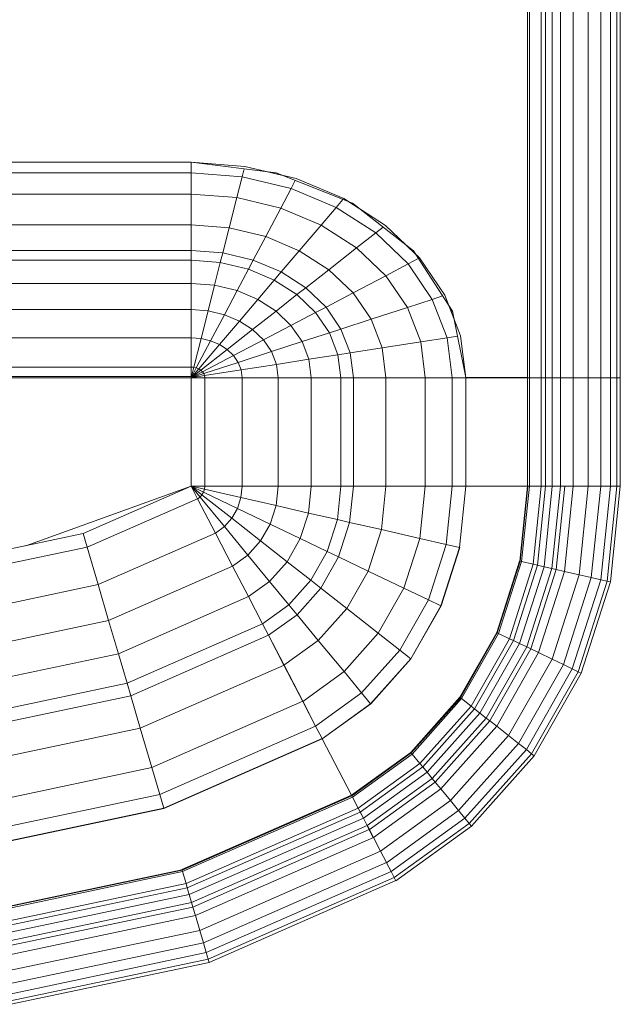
# Model space of a CAD drawing. Header units: millimetres. Extents: x -125 to 26481, y 4748 to 39818.
# Tile 27 of 104: x 14036 to 14290, y 35250 to 35665. Entities that reach past the tile are written whole.
import ezdxf

# ---------------------------------------------------------------- set-up
doc = ezdxf.new("R2010")
doc.units = ezdxf.units.MM
doc.layers.add('M-EQPM-____-OTLN', color=50, linetype='Continuous', lineweight=20)

# ---------------------------------------------------------------- blocks, each defined once
blk = doc.blocks.new('Прямая форма - V line-609801-В_Этаж 02_Отопление')
at = {"layer": 'M-EQPM-____-OTLN', "color": 253}
for p, q in [((260.84, -183.27), (260.84, 0)), ((261.6, -183.27), (261.6, 0)), ((266.64, -183.27), (266.64, 0)), ((268.48, -183.27), (268.48, 0)), ((271.3, -183.27), (271.3, 0)), ((274.68, -183.27), (274.68, 0)), ((280.15, -183.27), (280.15, 0)), ((286.45, -183.27), (286.45, 0)), ((291.73, -183.27), (291.73, 0)), ((295.82, -183.27), (295.82, 0)), ((298.6, -183.27), (298.6, 0)), ((299.99, -183.27), (299.99, 0)), ((260.87, 0), (260.87, -183.24)), ((21.39, -92.32), (118.83, -92.32)), ((118.83, -92.28), (21.4, -92.28)), ((154.66, -96.74), (118.83, -92.28)), ((118.83, -92.32), (118.83, -96.84)), ((118.83, -92.32), (141.45, -94.07)), ((118.83, -96.84), (118.83, -92.32)), ((140.32, -98.51), (141.2, -95.06)), ((141.45, -94.07), (163.2, -99.24)), ((118.83, -96.84), (21.06, -96.84)), ((118.83, -96.84), (118.83, -105.76)), ((140.32, -98.51), (118.83, -96.84)), ((118.83, -105.76), (118.83, -96.84)), ((138.11, -107.25), (140.32, -98.51)), ((160.99, -103.42), (140.32, -98.51)), ((157.58, -97.91), (150.5, -96.22)), ((186.98, -109.66), (154.66, -96.74)), ((163.2, -99.24), (183.25, -107.65)), ((156.64, -111.66), (160.99, -103.42)), ((160.99, -103.42), (162.8, -99.99)), ((180.04, -111.41), (160.99, -103.42)), ((118.83, -105.76), (18.71, -105.76)), ((118.83, -105.76), (118.83, -118.79)), ((138.11, -107.25), (118.83, -105.76)), ((118.83, -118.79), (118.83, -105.76)), ((134.86, -120.03), (138.11, -107.25)), ((156.64, -111.66), (138.11, -107.25)), ((180.04, -111.41), (182.92, -108.03)), ((183.25, -107.65), (200.82, -118.96)), ((150.29, -123.7), (156.64, -111.66)), ((173.73, -118.82), (156.64, -111.66)), ((173.73, -118.82), (180.04, -111.41)), ((196.74, -122.16), (180.04, -111.41)), ((189.8, -111.86), (185.36, -109.01)), ((212.64, -129.78), (186.98, -109.66)), ((118.83, -118.79), (16.37, -118.79)), ((118.83, -118.79), (118.83, -129.56)), ((134.86, -120.03), (118.83, -118.79)), ((118.83, -129.56), (118.83, -118.79)), ((132.18, -130.59), (134.86, -120.03)), ((150.29, -123.7), (134.86, -120.03)), ((164.5, -129.66), (173.73, -118.82)), ((188.7, -128.46), (173.73, -118.82)), ((196.74, -122.16), (199.83, -119.73)), ((200.82, -118.96), (215.24, -132.74)), ((145.03, -133.65), (150.29, -123.7)), ((164.5, -129.66), (150.29, -123.7)), ((188.7, -128.46), (196.74, -122.16)), ((210.44, -135.26), (196.74, -122.16)), ((176.96, -137.68), (188.7, -128.46)), ((200.99, -140.21), (188.7, -128.46)), ((213.45, -131.03), (209.86, -127.6)), ((118.83, -129.56), (15, -129.56)), ((118.83, -129.56), (118.83, -133.71)), ((132.18, -130.59), (118.83, -129.56)), ((118.83, -133.71), (118.83, -129.56)), ((131.15, -134.66), (132.18, -130.59)), ((145.03, -133.65), (132.18, -130.59)), ((156.87, -138.61), (164.5, -129.66)), ((176.96, -137.68), (164.5, -129.66)), ((229.11, -155.13), (212.64, -129.78)), ((215.24, -132.74), (225.96, -148.47)), ((118.83, -133.71), (14.47, -133.71)), ((118.83, -133.71), (118.83, -143.5)), ((131.15, -134.66), (118.83, -133.71)), ((118.83, -143.5), (118.83, -133.71)), ((128.72, -144.27), (131.15, -134.66)), ((143.01, -137.48), (131.15, -134.66)), ((143.01, -137.48), (145.03, -133.65)), ((156.87, -138.61), (145.03, -133.65)), ((200.99, -140.21), (210.44, -135.26)), ((210.44, -135.26), (214.73, -133.01)), ((220.62, -150.2), (210.44, -135.26)), ((138.23, -146.53), (143.01, -137.48)), ((153.93, -142.06), (143.01, -137.48)), ((153.93, -142.06), (156.87, -138.61)), ((167.24, -145.29), (156.87, -138.61)), ((167.24, -145.29), (176.96, -137.68)), ((187.18, -147.45), (176.96, -137.68)), ((187.18, -147.45), (200.99, -140.21)), ((210.13, -153.61), (200.99, -140.21)), ((118.83, -143.5), (13.23, -143.5)), ((118.83, -143.5), (118.83, -154.51)), ((128.72, -144.27), (118.83, -143.5)), ((118.83, -154.51), (118.83, -143.5)), ((125.98, -155.06), (128.72, -144.27)), ((138.23, -146.53), (128.72, -144.27)), ((146.99, -150.2), (153.93, -142.06)), ((163.51, -148.22), (153.93, -142.06)), ((163.51, -148.22), (167.24, -145.29)), ((175.76, -153.43), (167.24, -145.29)), ((132.86, -156.7), (138.23, -146.53)), ((146.99, -150.2), (138.23, -146.53)), ((154.68, -155.15), (163.51, -148.22)), ((171.37, -155.74), (163.51, -148.22)), ((175.76, -153.43), (187.18, -147.45)), ((194.78, -158.6), (187.18, -147.45)), ((220.62, -150.2), (224.98, -148.78)), ((225.96, -148.47), (232.55, -165.53)), ((139.2, -159.35), (146.99, -150.2)), ((154.68, -155.15), (146.99, -150.2)), ((171.37, -155.74), (175.76, -153.43)), ((182.09, -162.72), (175.76, -153.43)), ((194.78, -158.6), (210.13, -153.61)), ((210.13, -153.61), (220.62, -150.2)), ((215.75, -168.15), (210.13, -153.61)), ((226.89, -166.41), (220.62, -150.2)), ((229.73, -158.23), (227.69, -152.95)), ((118.83, -154.51), (11.83, -154.51)), ((118.83, -154.51), (118.83, -166.38)), ((125.98, -155.06), (118.83, -154.51)), ((118.83, -166.38), (118.83, -154.51)), ((123.03, -166.71), (125.98, -155.06)), ((132.86, -156.7), (125.98, -155.06)), ((127.07, -167.67), (132.86, -156.7)), ((139.2, -159.35), (132.86, -156.7)), ((144.76, -162.93), (154.68, -155.15)), ((160.98, -161.18), (154.68, -155.15)), ((160.98, -161.18), (171.37, -155.74)), ((177.21, -164.3), (171.37, -155.74)), ((234.78, -183.24), (229.11, -155.13)), ((130.79, -169.23), (139.2, -159.35)), ((144.76, -162.93), (139.2, -159.35)), ((149.32, -167.29), (160.98, -161.18)), ((165.67, -168.05), (160.98, -161.18)), ((182.09, -162.72), (194.78, -158.6)), ((199.45, -170.69), (194.78, -158.6)), ((134.05, -171.33), (144.76, -162.93)), ((149.32, -167.29), (144.76, -162.93)), ((165.67, -168.05), (177.21, -164.3)), ((177.21, -164.3), (182.09, -162.72)), ((180.8, -173.6), (177.21, -164.3)), ((185.98, -172.79), (182.09, -162.72)), ((226.89, -166.41), (231.25, -165.73)), ((232.55, -165.53), (234.78, -183.27)), ((118.83, -166.38), (9.11, -166.38)), ((118.83, -166.38), (118.83, -178.78)), ((123.03, -166.71), (118.83, -166.38)), ((118.83, -178.78), (118.83, -166.38)), ((119.94, -178.86), (123.03, -166.71)), ((121.02, -179.12), (127.07, -167.67)), ((122.01, -179.53), (130.79, -169.23)), ((127.07, -167.67), (123.03, -166.71)), ((130.79, -169.23), (127.07, -167.67)), ((134.05, -171.33), (130.79, -169.23)), ((136.73, -173.89), (149.32, -167.29)), ((152.71, -172.26), (149.32, -167.29)), ((152.71, -172.26), (165.67, -168.05)), ((168.55, -175.51), (165.67, -168.05)), ((199.45, -170.69), (215.75, -168.15)), ((215.75, -168.15), (226.89, -166.41)), ((217.65, -183.27), (215.75, -168.15)), ((229.01, -183.27), (226.89, -166.41)), ((122.88, -180.09), (134.05, -171.33)), ((123.59, -180.77), (136.73, -173.89)), ((136.73, -173.89), (134.05, -171.33)), ((138.72, -176.81), (136.73, -173.89)), ((138.72, -176.81), (152.71, -172.26)), ((154.8, -177.66), (152.71, -172.26)), ((168.55, -175.51), (180.8, -173.6)), ((180.8, -173.6), (185.98, -172.79)), ((182.02, -183.27), (180.8, -173.6)), ((185.98, -172.79), (199.45, -170.69)), ((187.3, -183.27), (185.98, -172.79)), ((201.03, -183.27), (199.45, -170.69)), ((124.12, -181.55), (138.72, -176.81)), ((139.94, -179.98), (138.72, -176.81)), ((139.94, -179.98), (154.8, -177.66)), ((154.8, -177.66), (168.55, -175.51)), ((155.5, -183.27), (154.8, -177.66)), ((169.53, -183.27), (168.55, -175.51)), ((118.83, -178.78), (-118.83, -178.78)), ((5.34, -182.73), (118.83, -182.73)), ((118.83, -178.78), (118.83, -182.73)), ((119.94, -178.86), (118.83, -178.78)), ((118.83, -182.73), (118.83, -178.78)), ((118.83, -183.27), (119.94, -178.86)), ((118.83, -183.27), (121.02, -179.12)), ((118.83, -183.27), (122.01, -179.53)), ((118.83, -183.27), (122.88, -180.09)), ((118.83, -183.27), (123.59, -180.77)), ((118.83, -183.27), (124.12, -181.55)), ((118.83, -183.27), (124.45, -182.4)), ((121.02, -179.12), (119.94, -178.86)), ((122.01, -179.53), (121.02, -179.12)), ((122.88, -180.09), (122.01, -179.53)), ((123.59, -180.77), (122.88, -180.09)), ((124.12, -181.55), (123.59, -180.77)), ((124.45, -182.4), (124.12, -181.55)), ((124.45, -182.4), (139.94, -179.98)), ((124.56, -183.27), (124.45, -182.4)), ((140.36, -183.27), (139.94, -179.98)), ((118.83, -183.27), (7.32, -183.27)), ((118.83, -229.07), (118.83, -183.27)), ((118.83, -183.27), (124.56, -183.27)), ((118.83, -183.27), (118.83, -229.07)), ((124.56, -183.27), (118.83, -183.27)), ((124.56, -229.09), (124.56, -183.27)), ((124.56, -183.27), (140.36, -183.27)), ((140.36, -183.27), (124.56, -183.27)), ((140.36, -229.09), (140.36, -183.27)), ((140.36, -183.27), (155.5, -183.27)), ((155.5, -183.27), (140.36, -183.27)), ((155.5, -229.09), (155.5, -183.27)), ((155.5, -183.27), (169.53, -183.27)), ((169.53, -183.27), (155.5, -183.27)), ((169.53, -229.09), (169.53, -183.27)), ((169.53, -183.27), (182.02, -183.27)), ((182.02, -183.27), (169.53, -183.27)), ((182.02, -229.09), (182.02, -183.27)), ((182.02, -183.27), (187.3, -183.27)), ((187.3, -183.27), (182.02, -183.27)), ((187.3, -229.09), (187.3, -183.27)), ((187.3, -183.27), (201.03, -183.27)), ((201.03, -183.27), (187.3, -183.27)), ((201.03, -229.09), (201.03, -183.27)), ((201.03, -183.27), (217.65, -183.27)), ((217.65, -183.27), (201.03, -183.27)), ((217.65, -229.09), (217.65, -183.27)), ((217.65, -183.27), (229.01, -183.27)), ((229.01, -183.27), (217.65, -183.27)), ((229.01, -229.09), (229.01, -183.27)), ((229.01, -183.27), (234.78, -183.27)), ((234.78, -183.27), (229.01, -183.27)), ((260.84, -183.24), (234.78, -183.24)), ((234.78, -229.09), (234.78, -183.27)), ((234.78, -183.27), (260.84, -183.27)), ((260.84, -229.09), (260.84, -183.27)), ((260.87, -183.27), (261.6, -183.27)), ((261.6, -183.27), (260.87, -183.27)), ((261.6, -229.09), (261.6, -183.27)), ((261.6, -183.27), (266.64, -183.27)), ((266.64, -183.27), (261.6, -183.27)), ((266.64, -229.09), (266.64, -183.27)), ((266.64, -183.27), (268.48, -183.27)), ((268.48, -183.27), (266.64, -183.27)), ((268.48, -229.09), (268.48, -183.27)), ((268.48, -183.27), (271.3, -183.27)), ((271.3, -183.27), (268.48, -183.27)), ((271.3, -229.09), (271.3, -183.27)), ((271.3, -183.27), (274.68, -183.27)), ((274.68, -183.27), (271.3, -183.27)), ((274.68, -229.09), (274.68, -183.27)), ((274.68, -183.27), (276.59, -183.27)), ((276.59, -183.27), (274.68, -183.27)), ((276.59, -183.27), (280.15, -183.27)), ((280.15, -183.27), (276.59, -183.27)), ((280.15, -229.09), (280.15, -183.27)), ((280.15, -183.27), (286.45, -183.27)), ((286.45, -183.27), (280.15, -183.27)), ((286.45, -229.09), (286.45, -183.27)), ((286.45, -183.27), (291.73, -183.27)), ((291.73, -183.27), (286.45, -183.27)), ((291.73, -229.09), (291.73, -183.27)), ((291.73, -183.27), (295.82, -183.27)), ((295.82, -183.27), (291.73, -183.27)), ((295.82, -229.09), (295.82, -183.27)), ((295.82, -183.27), (298.6, -183.27)), ((298.6, -183.27), (295.82, -183.27)), ((298.6, -229.09), (298.6, -183.27)), ((298.6, -183.27), (299.99, -183.27)), ((299.99, -183.27), (298.6, -183.27)), ((299.99, -229.09), (299.99, -183.27)), ((118.83, -229.09), (49.02, -254.19)), ((73.23, -249.09), (118.83, -229.07)), ((124.56, -229.09), (118.83, -229.09)), ((118.83, -229.09), (121.56, -234.36)), ((118.83, -229.09), (122.57, -233.63)), ((118.83, -229.09), (122.57, -233.63)), ((118.83, -229.09), (123.41, -232.69)), ((118.83, -229.09), (123.41, -232.69)), ((118.83, -229.09), (124.04, -231.59)), ((118.83, -229.09), (124.04, -231.59)), ((118.83, -229.09), (124.43, -230.37)), ((118.83, -229.09), (124.43, -230.37)), ((118.83, -229.09), (124.56, -229.09)), ((118.85, -229.09), (121.57, -234.34)), ((122.57, -233.63), (123.41, -232.69)), ((122.57, -233.63), (123.41, -232.69)), ((123.41, -232.69), (124.04, -231.59)), ((123.41, -232.69), (124.04, -231.59)), ((123.41, -232.69), (136.04, -242.61)), ((123.41, -232.69), (136.04, -242.61)), ((124.04, -231.59), (124.43, -230.37)), ((124.04, -231.59), (124.43, -230.37)), ((124.04, -231.59), (138.4, -238.46)), ((124.04, -231.59), (138.4, -238.46)), ((124.43, -230.37), (124.56, -229.09)), ((124.43, -230.37), (124.56, -229.09)), ((124.43, -230.37), (139.86, -233.89)), ((124.43, -230.37), (139.86, -233.89)), ((140.36, -229.09), (124.56, -229.09)), ((124.56, -229.09), (140.36, -229.09)), ((139.86, -233.89), (140.36, -229.09)), ((139.86, -233.89), (140.36, -229.09)), ((155.5, -229.09), (140.36, -229.09)), ((140.36, -229.09), (155.5, -229.09)), ((154.66, -237.26), (155.5, -229.09)), ((154.66, -237.26), (155.5, -229.09)), ((169.53, -229.09), (155.5, -229.09)), ((155.5, -229.09), (169.53, -229.09)), ((168.36, -240.39), (169.53, -229.09)), ((168.36, -240.39), (169.53, -229.09)), ((182.02, -229.09), (169.53, -229.09)), ((169.53, -229.09), (182.02, -229.09)), ((180.56, -243.17), (182.02, -229.09)), ((180.56, -243.17), (182.02, -229.09)), ((187.3, -229.09), (182.02, -229.09)), ((182.02, -229.09), (187.3, -229.09)), ((185.73, -244.35), (187.3, -229.09)), ((185.73, -244.35), (187.3, -229.09)), ((201.03, -229.09), (187.3, -229.09)), ((187.3, -229.09), (201.03, -229.09)), ((199.15, -247.41), (201.03, -229.09)), ((199.15, -247.41), (201.03, -229.09)), ((217.65, -229.09), (201.03, -229.09)), ((201.03, -229.09), (217.65, -229.09)), ((215.38, -251.11), (217.65, -229.09)), ((215.38, -251.11), (217.65, -229.09)), ((229.01, -229.09), (217.65, -229.09)), ((217.65, -229.09), (229.01, -229.09)), ((226.48, -253.64), (229.01, -229.09)), ((226.48, -253.64), (229.01, -229.09)), ((234.78, -229.09), (229.01, -229.09)), ((229.01, -229.09), (234.78, -229.09)), ((232.12, -254.93), (234.78, -229.09)), ((232.12, -254.93), (234.78, -229.09)), ((260.84, -229.09), (234.78, -229.09)), ((234.78, -229.09), (234.91, -229.09)), ((234.91, -229.09), (260.71, -229.09)), ((257.58, -260.73), (260.84, -229.09)), ((257.58, -260.73), (260.84, -229.09)), ((257.71, -260.76), (260.97, -229.09)), ((257.71, -260.76), (260.97, -229.09)), ((258.32, -260.9), (261.6, -229.09)), ((258.32, -260.9), (261.6, -229.09)), ((260.71, -229.09), (260.84, -229.09)), ((260.84, -229.09), (260.97, -229.09)), ((260.97, -229.09), (261.6, -229.09)), ((266.64, -229.09), (261.6, -229.09)), ((261.6, -229.09), (266.64, -229.09)), ((263.25, -262.03), (266.64, -229.09)), ((263.25, -262.03), (266.64, -229.09)), ((265.04, -262.43), (268.48, -229.09)), ((265.04, -262.43), (268.48, -229.09)), ((268.48, -229.09), (266.64, -229.09)), ((266.64, -229.09), (268.48, -229.09)), ((267.8, -263.06), (271.3, -229.09)), ((267.8, -263.06), (271.3, -229.09)), ((271.3, -229.09), (268.48, -229.09)), ((268.48, -229.09), (271.3, -229.09)), ((271.1, -263.82), (274.68, -229.09)), ((271.1, -263.82), (274.68, -229.09)), ((274.68, -229.09), (271.3, -229.09)), ((271.3, -229.09), (274.68, -229.09)), ((272.96, -264.24), (276.59, -229.09)), ((272.96, -264.24), (276.59, -229.09)), ((276.59, -229.09), (274.68, -229.09)), ((274.68, -229.09), (276.59, -229.09)), ((276.45, -265.04), (280.15, -229.09)), ((276.45, -265.04), (280.15, -229.09)), ((280.15, -229.09), (276.59, -229.09)), ((276.59, -229.09), (280.15, -229.09)), ((286.45, -229.09), (280.15, -229.09)), ((280.15, -229.09), (286.45, -229.09)), ((282.6, -266.44), (286.45, -229.09)), ((282.6, -266.44), (286.45, -229.09)), ((291.73, -229.09), (286.45, -229.09)), ((286.45, -229.09), (291.73, -229.09)), ((287.76, -267.61), (291.73, -229.09)), ((287.76, -267.61), (291.73, -229.09)), ((295.82, -229.09), (291.73, -229.09)), ((291.73, -229.09), (295.82, -229.09)), ((291.75, -268.53), (295.82, -229.09)), ((291.75, -268.53), (295.82, -229.09)), ((294.47, -269.15), (298.6, -229.09)), ((294.47, -269.15), (298.6, -229.09)), ((298.6, -229.09), (295.82, -229.09)), ((295.82, -229.09), (298.6, -229.09)), ((295.83, -269.46), (299.99, -229.09)), ((295.83, -269.46), (299.99, -229.09)), ((299.99, -229.09), (298.6, -229.09)), ((298.6, -229.09), (299.99, -229.09)), ((74.91, -254.82), (121.57, -234.34)), ((74.91, -254.82), (121.57, -234.34)), ((121.56, -234.36), (122.57, -233.63)), ((121.56, -234.36), (122.57, -233.63)), ((121.56, -234.36), (129.09, -248.88)), ((121.57, -234.34), (129.1, -248.85)), ((122.57, -233.63), (132.89, -246.14)), ((122.57, -233.63), (132.89, -246.14)), ((138.4, -238.46), (139.86, -233.89)), ((138.4, -238.46), (139.86, -233.89)), ((139.86, -233.89), (154.66, -237.26)), ((139.86, -233.89), (154.66, -237.26)), ((136.04, -242.61), (138.4, -238.46)), ((136.04, -242.61), (138.4, -238.46)), ((138.4, -238.46), (152.17, -245.06)), ((138.4, -238.46), (152.17, -245.06)), ((152.17, -245.06), (154.66, -237.26)), ((152.17, -245.06), (154.66, -237.26)), ((154.66, -237.26), (168.36, -240.39)), ((154.66, -237.26), (168.36, -240.39)), ((164.92, -251.17), (168.36, -240.39)), ((164.92, -251.17), (168.36, -240.39)), ((168.36, -240.39), (180.56, -243.17)), ((168.36, -240.39), (180.56, -243.17)), ((132.89, -246.14), (136.04, -242.61)), ((132.89, -246.14), (136.04, -242.61)), ((136.04, -242.61), (148.15, -252.12)), ((136.04, -242.61), (148.15, -252.12)), ((148.15, -252.12), (152.17, -245.06)), ((148.15, -252.12), (152.17, -245.06)), ((152.17, -245.06), (164.92, -251.17)), ((152.17, -245.06), (164.92, -251.17)), ((176.28, -256.6), (180.56, -243.17)), ((176.28, -256.6), (180.56, -243.17)), ((180.56, -243.17), (185.73, -244.35)), ((180.56, -243.17), (185.73, -244.35)), ((181.08, -258.9), (185.73, -244.35)), ((181.08, -258.9), (185.73, -244.35)), ((185.73, -244.35), (199.15, -247.41)), ((185.73, -244.35), (199.15, -247.41)), ((24.73, -259.3), (73.23, -249.09)), ((73.23, -249.09), (74.91, -254.82)), ((73.23, -249.09), (74.91, -254.82)), ((79.55, -270.61), (129.1, -248.85)), ((79.55, -270.61), (129.1, -248.85)), ((129.09, -248.88), (132.89, -246.14)), ((129.09, -248.88), (132.89, -246.14)), ((129.09, -248.88), (136.31, -262.79)), ((129.1, -248.85), (136.32, -262.77)), ((132.89, -246.14), (142.78, -258.12)), ((132.89, -246.14), (142.78, -258.12)), ((193.57, -264.88), (199.15, -247.41)), ((193.57, -264.88), (199.15, -247.41)), ((199.15, -247.41), (215.38, -251.11)), ((199.15, -247.41), (215.38, -251.11)), ((142.78, -258.12), (148.15, -252.12)), ((142.78, -258.12), (148.15, -252.12)), ((148.15, -252.12), (159.36, -260.93)), ((148.15, -252.12), (159.36, -260.93)), ((159.36, -260.93), (164.92, -251.17)), ((159.36, -260.93), (164.92, -251.17)), ((164.92, -251.17), (176.28, -256.6)), ((164.92, -251.17), (176.28, -256.6)), ((208.67, -272.12), (215.38, -251.11)), ((208.67, -272.12), (215.38, -251.11)), ((215.38, -251.11), (226.48, -253.64)), ((215.38, -251.11), (226.48, -253.64)), ((25.3, -265.27), (74.91, -254.82)), ((25.3, -265.27), (74.91, -254.82)), ((74.91, -254.82), (79.55, -270.61)), ((74.91, -254.82), (79.55, -270.61)), ((169.35, -268.77), (176.28, -256.6)), ((169.35, -268.77), (176.28, -256.6)), ((176.28, -256.6), (181.08, -258.9)), ((176.28, -256.6), (181.08, -258.9)), ((219, -277.06), (226.48, -253.64)), ((219, -277.06), (226.48, -253.64)), ((224.25, -279.58), (232.12, -254.93)), ((224.25, -279.58), (232.12, -254.93)), ((224.37, -279.63), (232.25, -254.96)), ((224.37, -279.63), (232.25, -254.96)), ((226.48, -253.64), (232.12, -254.93)), ((226.48, -253.64), (232.12, -254.93)), ((232.12, -254.93), (232.25, -254.96)), ((232.25, -254.96), (232.12, -254.93)), ((136.31, -262.79), (142.78, -258.12)), ((136.31, -262.79), (142.78, -258.12)), ((142.78, -258.12), (151.94, -269.23)), ((142.78, -258.12), (151.94, -269.23)), ((151.94, -269.23), (159.36, -260.93)), ((151.94, -269.23), (159.36, -260.93)), ((159.36, -260.93), (169.35, -268.77)), ((159.36, -260.93), (169.35, -268.77)), ((173.57, -272.09), (181.08, -258.9)), ((173.57, -272.09), (181.08, -258.9)), ((181.08, -258.9), (193.57, -264.88)), ((181.08, -258.9), (193.57, -264.88)), ((247.82, -290.86), (257.45, -260.7)), ((247.82, -290.86), (257.45, -260.7)), ((247.94, -290.92), (257.58, -260.73)), ((247.94, -290.92), (257.58, -260.73)), ((248.06, -290.98), (257.71, -260.76)), ((248.06, -290.98), (257.71, -260.76)), ((248.63, -291.25), (258.32, -260.9)), ((248.63, -291.25), (258.32, -260.9)), ((257.45, -260.7), (257.58, -260.73)), ((257.45, -260.7), (257.58, -260.73)), ((257.58, -260.73), (257.71, -260.76)), ((257.58, -260.73), (257.71, -260.76)), ((257.71, -260.76), (258.32, -260.9)), ((257.71, -260.76), (258.32, -260.9)), ((258.32, -260.9), (263.25, -262.03)), ((258.32, -260.9), (263.25, -262.03)), ((84, -285.74), (136.32, -262.77)), ((84, -285.74), (136.32, -262.77)), ((136.31, -262.79), (143, -275.69)), ((136.32, -262.77), (143.01, -275.66)), ((184.55, -280.71), (193.57, -264.88)), ((184.55, -280.71), (193.57, -264.88)), ((193.57, -264.88), (208.67, -272.12)), ((193.57, -264.88), (208.67, -272.12)), ((253.22, -293.45), (263.25, -262.03)), ((253.22, -293.45), (263.25, -262.03)), ((254.88, -294.24), (265.04, -262.43)), ((254.88, -294.24), (265.04, -262.43)), ((257.45, -295.47), (267.8, -263.06)), ((257.45, -295.47), (267.8, -263.06)), ((260.52, -296.94), (271.1, -263.82)), ((260.52, -296.94), (271.1, -263.82)), ((262.26, -297.78), (272.96, -264.24)), ((262.26, -297.78), (272.96, -264.24)), ((263.25, -262.03), (265.04, -262.43)), ((263.25, -262.03), (265.04, -262.43)), ((265.04, -262.43), (267.8, -263.06)), ((265.04, -262.43), (267.8, -263.06)), ((265.5, -299.33), (276.45, -265.04)), ((265.5, -299.33), (276.45, -265.04)), ((267.8, -263.06), (271.1, -263.82)), ((267.8, -263.06), (271.1, -263.82)), ((271.1, -263.82), (272.96, -264.24)), ((271.1, -263.82), (272.96, -264.24)), ((272.96, -264.24), (276.45, -265.04)), ((272.96, -264.24), (276.45, -265.04)), ((276.45, -265.04), (282.6, -266.44)), ((276.45, -265.04), (282.6, -266.44)), ((143, -275.69), (151.94, -269.23)), ((143, -275.69), (151.94, -269.23)), ((151.94, -269.23), (160.1, -279.12)), ((151.94, -269.23), (160.1, -279.12)), ((160.1, -279.12), (169.35, -268.77)), ((160.1, -279.12), (169.35, -268.77)), ((169.35, -268.77), (173.57, -272.09)), ((169.35, -268.77), (173.57, -272.09)), ((271.23, -302.07), (282.6, -266.44)), ((271.23, -302.07), (282.6, -266.44)), ((276.02, -304.37), (287.76, -267.61)), ((276.02, -304.37), (287.76, -267.61)), ((279.74, -306.15), (291.75, -268.53)), ((279.74, -306.15), (291.75, -268.53)), ((282.27, -307.36), (294.47, -269.15)), ((282.27, -307.36), (294.47, -269.15)), ((282.6, -266.44), (287.76, -267.61)), ((282.6, -266.44), (287.76, -267.61)), ((283.54, -307.97), (295.83, -269.46)), ((283.54, -307.97), (295.83, -269.46)), ((287.76, -267.61), (291.75, -268.53)), ((287.76, -267.61), (291.75, -268.53)), ((291.75, -268.53), (294.47, -269.15)), ((291.75, -268.53), (294.47, -269.15)), ((294.47, -269.15), (295.83, -269.46)), ((294.47, -269.15), (295.83, -269.46)), ((26.87, -281.7), (79.55, -270.61)), ((26.87, -281.7), (79.55, -270.61)), ((79.55, -270.61), (84, -285.74)), ((79.55, -270.61), (84, -285.74)), ((163.55, -283.3), (173.57, -272.09)), ((163.55, -283.3), (173.57, -272.09)), ((173.57, -272.09), (184.55, -280.71)), ((173.57, -272.09), (184.55, -280.71)), ((197.84, -291.15), (208.67, -272.12)), ((197.84, -291.15), (208.67, -272.12)), ((208.67, -272.12), (219, -277.06)), ((208.67, -272.12), (219, -277.06)), ((88.12, -299.76), (143.01, -275.66)), ((88.12, -299.76), (143.01, -275.66)), ((143, -275.69), (148.95, -287.16)), ((143.01, -275.66), (148.97, -287.14)), ((206.92, -298.28), (219, -277.06)), ((206.92, -298.28), (219, -277.06)), ((219, -277.06), (224.25, -279.58)), ((219, -277.06), (224.25, -279.58)), ((148.95, -287.16), (160.1, -279.12)), ((148.95, -287.16), (160.1, -279.12)), ((160.1, -279.12), (163.55, -283.3)), ((160.1, -279.12), (163.55, -283.3)), ((172.52, -294.17), (184.55, -280.71)), ((172.52, -294.17), (184.55, -280.71)), ((184.55, -280.71), (197.84, -291.15)), ((184.55, -280.71), (197.84, -291.15)), ((211.54, -301.9), (224.25, -279.58)), ((211.54, -301.9), (224.25, -279.58)), ((211.64, -301.99), (224.37, -279.63)), ((211.64, -301.99), (224.37, -279.63)), ((224.25, -279.58), (224.37, -279.63)), ((224.25, -279.58), (224.37, -279.63)), ((28.37, -297.46), (84, -285.74)), ((28.37, -297.46), (84, -285.74)), ((84, -285.74), (88.12, -299.76)), ((84, -285.74), (88.12, -299.76)), ((151.47, -292.02), (163.55, -283.3)), ((151.47, -292.02), (163.55, -283.3)), ((163.55, -283.3), (172.52, -294.17)), ((163.55, -283.3), (172.52, -294.17)), ((91.79, -312.24), (148.97, -287.14)), ((91.79, -312.24), (148.97, -287.14)), ((148.95, -287.16), (151.47, -292.02)), ((148.97, -287.14), (151.49, -291.99)), ((232.27, -318.19), (247.82, -290.86)), ((232.27, -318.19), (247.82, -290.86)), ((232.37, -318.27), (247.94, -290.92)), ((232.37, -318.27), (247.94, -290.92)), ((247.82, -290.86), (247.94, -290.92)), ((247.82, -290.86), (247.94, -290.92)), ((247.94, -290.92), (248.06, -290.98)), ((247.94, -290.92), (248.06, -290.98)), ((93.35, -317.52), (151.49, -291.99)), ((93.35, -317.52), (151.49, -291.99)), ((151.47, -292.02), (158.02, -304.64)), ((151.49, -291.99), (158.03, -304.61)), ((158.02, -304.64), (172.52, -294.17)), ((158.02, -304.64), (172.52, -294.17)), ((172.52, -294.17), (183.37, -307.32)), ((172.52, -294.17), (183.37, -307.32)), ((183.37, -307.32), (197.84, -291.15)), ((183.37, -307.32), (197.84, -291.15)), ((197.84, -291.15), (206.92, -298.28)), ((197.84, -291.15), (206.92, -298.28)), ((232.48, -318.35), (248.06, -290.98)), ((232.48, -318.35), (248.06, -290.98)), ((232.98, -318.74), (248.63, -291.25)), ((232.98, -318.74), (248.63, -291.25)), ((237.01, -321.91), (253.22, -293.45)), ((237.01, -321.91), (253.22, -293.45)), ((238.47, -323.06), (254.88, -294.24)), ((238.47, -323.06), (254.88, -294.24)), ((248.06, -290.98), (248.63, -291.25)), ((248.06, -290.98), (248.63, -291.25)), ((248.63, -291.25), (253.22, -293.45)), ((248.63, -291.25), (253.22, -293.45)), ((253.22, -293.45), (254.88, -294.24)), ((253.22, -293.45), (254.88, -294.24)), ((254.88, -294.24), (257.45, -295.47)), ((254.88, -294.24), (257.45, -295.47)), ((190.79, -316.32), (206.92, -298.28)), ((190.79, -316.32), (206.92, -298.28)), ((206.92, -298.28), (211.54, -301.9)), ((206.92, -298.28), (211.54, -301.9)), ((240.73, -324.84), (257.45, -295.47)), ((240.73, -324.84), (257.45, -295.47)), ((243.43, -326.96), (260.52, -296.94)), ((243.43, -326.96), (260.52, -296.94)), ((244.96, -328.16), (262.26, -297.78)), ((244.96, -328.16), (262.26, -297.78)), ((257.45, -295.47), (260.52, -296.94)), ((257.45, -295.47), (260.52, -296.94)), ((260.52, -296.94), (262.26, -297.78)), ((260.52, -296.94), (262.26, -297.78)), ((262.26, -297.78), (265.5, -299.33)), ((262.26, -297.78), (265.5, -299.33)), ((29.77, -312.05), (88.12, -299.76)), ((29.77, -312.05), (88.12, -299.76)), ((88.12, -299.76), (91.79, -312.24)), ((88.12, -299.76), (91.79, -312.24)), ((194.56, -320.89), (211.54, -301.9)), ((194.56, -320.89), (211.54, -301.9)), ((194.65, -320.99), (211.64, -301.99)), ((194.65, -320.99), (211.64, -301.99)), ((211.54, -301.9), (211.64, -301.99)), ((211.54, -301.9), (211.64, -301.99)), ((247.81, -330.39), (265.5, -299.33)), ((247.81, -330.39), (265.5, -299.33)), ((252.85, -334.35), (271.23, -302.07)), ((252.85, -334.35), (271.23, -302.07)), ((265.5, -299.33), (271.23, -302.07)), ((265.5, -299.33), (271.23, -302.07)), ((271.23, -302.07), (276.02, -304.37)), ((271.23, -302.07), (276.02, -304.37)), ((97.38, -331.24), (158.03, -304.61)), ((97.38, -331.24), (158.03, -304.61)), ((158.02, -304.64), (165.94, -319.91)), ((158.03, -304.61), (165.95, -319.88)), ((165.94, -319.91), (183.37, -307.32)), ((165.94, -319.91), (183.37, -307.32)), ((183.37, -307.32), (190.79, -316.32)), ((183.37, -307.32), (190.79, -316.32)), ((257.07, -337.66), (276.02, -304.37)), ((257.07, -337.66), (276.02, -304.37)), ((260.34, -340.23), (279.74, -306.15)), ((260.34, -340.23), (279.74, -306.15)), ((262.56, -341.98), (282.27, -307.36)), ((262.56, -341.98), (282.27, -307.36)), ((276.02, -304.37), (279.74, -306.15)), ((276.02, -304.37), (279.74, -306.15)), ((279.74, -306.15), (282.27, -307.36)), ((279.74, -306.15), (282.27, -307.36)), ((282.27, -307.36), (283.54, -307.97)), ((282.27, -307.36), (283.54, -307.97)), ((263.67, -342.85), (283.54, -307.97)), ((263.67, -342.85), (283.54, -307.97)), ((31, -325.04), (91.79, -312.24)), ((31, -325.04), (91.79, -312.24)), ((91.79, -312.24), (93.35, -317.52)), ((91.79, -312.24), (93.35, -317.52)), ((31.53, -330.54), (93.35, -317.52)), ((31.53, -330.54), (93.35, -317.52)), ((93.35, -317.52), (97.38, -331.24)), ((93.35, -317.52), (97.38, -331.24)), ((102.26, -347.85), (165.95, -319.88)), ((102.26, -347.85), (165.95, -319.88)), ((165.94, -319.91), (171.36, -330.35)), ((165.95, -319.88), (171.37, -330.33)), ((171.36, -330.35), (190.79, -316.32)), ((171.36, -330.35), (190.79, -316.32)), ((190.79, -316.32), (194.56, -320.89)), ((190.79, -316.32), (194.56, -320.89)), ((211.5, -341.42), (232.27, -318.19)), ((211.5, -341.42), (232.27, -318.19)), ((211.59, -341.52), (232.37, -318.27)), ((211.59, -341.52), (232.37, -318.27)), ((211.67, -341.62), (232.48, -318.35)), ((211.67, -341.62), (232.48, -318.35)), ((212.08, -342.12), (232.98, -318.74)), ((212.08, -342.12), (232.98, -318.74)), ((232.27, -318.19), (232.37, -318.27)), ((232.27, -318.19), (232.37, -318.27)), ((232.37, -318.27), (232.48, -318.35)), ((232.37, -318.27), (232.48, -318.35)), ((232.48, -318.35), (232.98, -318.74)), ((232.48, -318.35), (232.98, -318.74)), ((232.98, -318.74), (237.01, -321.91)), ((232.98, -318.74), (237.01, -321.91)), ((174.11, -335.65), (194.56, -320.89)), ((174.11, -335.65), (194.56, -320.89)), ((174.17, -335.77), (194.65, -320.99)), ((194.65, -320.99), (174.17, -335.77)), ((194.56, -320.89), (194.65, -320.99)), ((194.56, -320.89), (194.65, -320.99)), ((215.37, -346.11), (237.01, -321.91)), ((215.37, -346.11), (237.01, -321.91)), ((216.57, -347.56), (238.47, -323.06)), ((216.57, -347.56), (238.47, -323.06)), ((237.01, -321.91), (238.47, -323.06)), ((237.01, -321.91), (238.47, -323.06)), ((238.47, -323.06), (240.73, -324.84)), ((238.47, -323.06), (240.73, -324.84)), ((218.42, -349.8), (240.73, -324.84)), ((218.42, -349.8), (240.73, -324.84)), ((220.62, -352.47), (243.43, -326.96)), ((220.62, -352.47), (243.43, -326.96)), ((221.87, -353.98), (244.96, -328.16)), ((221.87, -353.98), (244.96, -328.16)), ((240.73, -324.84), (243.43, -326.96)), ((240.73, -324.84), (243.43, -326.96)), ((243.43, -326.96), (244.96, -328.16)), ((243.43, -326.96), (244.96, -328.16)), ((244.96, -328.16), (247.81, -330.39)), ((244.96, -328.16), (247.81, -330.39)), ((32.89, -344.83), (97.38, -331.24)), ((32.89, -344.83), (97.38, -331.24)), ((97.38, -331.24), (102.26, -347.85)), ((97.38, -331.24), (102.26, -347.85)), ((105.6, -359.2), (171.37, -330.33)), ((105.6, -359.2), (171.37, -330.33)), ((171.37, -330.33), (174.12, -335.63)), ((224.2, -356.81), (247.81, -330.39)), ((224.2, -356.81), (247.81, -330.39)), ((247.81, -330.39), (252.85, -334.35)), ((247.81, -330.39), (252.85, -334.35)), ((107.3, -364.97), (174.12, -335.63)), ((107.3, -364.97), (174.12, -335.63)), ((107.33, -365.1), (174.19, -335.75)), ((107.33, -365.1), (174.19, -335.75)), ((174.11, -335.65), (174.17, -335.77)), ((174.12, -335.63), (174.19, -335.75)), ((174.17, -335.77), (186.47, -359.48)), ((174.19, -335.75), (186.5, -359.48)), ((228.31, -361.79), (252.85, -334.35)), ((228.31, -361.79), (252.85, -334.35)), ((252.85, -334.35), (257.07, -337.66)), ((252.85, -334.35), (257.07, -337.66)), ((231.76, -365.97), (257.07, -337.66)), ((231.76, -365.97), (257.07, -337.66)), ((234.43, -369.21), (260.34, -340.23)), ((234.43, -369.21), (260.34, -340.23)), ((257.07, -337.66), (260.34, -340.23)), ((257.07, -337.66), (260.34, -340.23)), ((260.34, -340.23), (262.56, -341.98)), ((260.34, -340.23), (262.56, -341.98)), ((211.5, -341.42), (186.47, -359.48)), ((186.47, -359.48), (211.5, -341.42)), ((186.56, -359.58), (211.59, -341.52)), ((186.56, -359.58), (211.59, -341.52)), ((186.62, -359.7), (211.67, -341.62)), ((186.62, -359.7), (211.67, -341.62)), ((186.91, -360.29), (212.08, -342.12)), ((186.91, -360.29), (212.08, -342.12)), ((211.5, -341.42), (211.59, -341.52)), ((211.5, -341.42), (211.59, -341.52)), ((211.59, -341.52), (211.67, -341.62)), ((211.59, -341.52), (211.67, -341.62)), ((211.67, -341.62), (212.08, -342.12)), ((211.67, -341.62), (212.08, -342.12)), ((212.08, -342.12), (215.37, -346.11)), ((212.08, -342.12), (215.37, -346.11)), ((236.25, -371.41), (262.56, -341.98)), ((236.25, -371.41), (262.56, -341.98)), ((237.16, -372.51), (263.67, -342.85)), ((237.16, -372.51), (263.67, -342.85)), ((262.56, -341.98), (263.67, -342.85)), ((262.56, -341.98), (263.67, -342.85)), ((34.54, -362.11), (102.26, -347.85)), ((34.54, -362.11), (102.26, -347.85)), ((102.26, -347.85), (105.6, -359.2)), ((102.26, -347.85), (105.6, -359.2)), ((189.31, -364.92), (215.37, -346.11)), ((189.31, -364.92), (215.37, -346.11)), ((190.19, -366.61), (216.57, -347.56)), ((190.19, -366.61), (216.57, -347.56)), ((215.37, -346.11), (216.57, -347.56)), ((215.37, -346.11), (216.57, -347.56)), ((216.57, -347.56), (218.42, -349.8)), ((216.57, -347.56), (218.42, -349.8)), ((191.53, -369.2), (218.42, -349.8)), ((191.53, -369.2), (218.42, -349.8)), ((193.14, -372.31), (220.62, -352.47)), ((193.14, -372.31), (220.62, -352.47)), ((218.42, -349.8), (220.62, -352.47)), ((218.42, -349.8), (220.62, -352.47)), ((220.62, -352.47), (221.87, -353.98)), ((220.62, -352.47), (221.87, -353.98)), ((194.04, -374.07), (221.87, -353.98)), ((194.04, -374.07), (221.87, -353.98)), ((195.76, -377.34), (224.2, -356.81)), ((195.76, -377.34), (224.2, -356.81)), ((221.87, -353.98), (224.2, -356.81)), ((221.87, -353.98), (224.2, -356.81)), ((224.2, -356.81), (228.31, -361.79)), ((224.2, -356.81), (228.31, -361.79)), ((35.67, -373.93), (105.6, -359.2)), ((35.67, -373.93), (105.6, -359.2)), ((105.6, -359.2), (107.3, -364.97)), ((105.6, -359.2), (107.3, -364.97)), ((114.92, -390.91), (186.5, -359.48)), ((114.92, -390.91), (186.5, -359.48)), ((114.96, -391.04), (186.54, -359.61)), ((114.96, -391.04), (186.54, -359.61)), ((115, -391.17), (186.6, -359.73)), ((115, -391.17), (186.6, -359.73)), ((115.17, -391.77), (186.9, -360.28)), ((115.17, -391.77), (186.9, -360.28)), ((186.47, -359.48), (186.54, -359.6)), ((186.5, -359.48), (186.56, -359.6)), ((186.54, -359.6), (186.6, -359.72)), ((186.56, -359.6), (186.62, -359.72)), ((186.6, -359.72), (186.9, -360.3)), ((186.62, -359.72), (186.91, -360.27)), ((186.9, -360.3), (189.3, -364.93)), ((186.91, -360.27), (189.31, -364.91)), ((36.24, -379.93), (107.3, -364.97)), ((36.24, -379.93), (107.3, -364.97)), ((36.25, -380.07), (107.33, -365.1)), ((36.25, -380.07), (107.33, -365.1)), ((107.3, -364.97), (107.33, -365.1)), ((107.3, -364.97), (107.33, -365.1)), ((116.66, -396.81), (189.3, -364.91)), ((116.66, -396.81), (189.3, -364.91)), ((189.3, -364.93), (190.17, -366.62)), ((189.31, -364.91), (190.19, -366.59)), ((198.76, -383.13), (228.31, -361.79)), ((198.76, -383.13), (228.31, -361.79)), ((228.31, -361.79), (231.76, -365.97)), ((228.31, -361.79), (231.76, -365.97)), ((117.19, -398.64), (190.17, -366.6)), ((117.19, -398.64), (190.17, -366.6)), ((118.02, -401.46), (191.52, -369.2)), ((118.02, -401.46), (191.52, -369.2)), ((190.17, -366.62), (191.52, -369.21)), ((190.19, -366.59), (191.53, -369.19)), ((191.52, -369.21), (193.13, -372.32)), ((191.53, -369.19), (193.14, -372.29)), ((201.27, -387.98), (231.76, -365.97)), ((201.27, -387.98), (231.76, -365.97)), ((203.22, -391.74), (234.43, -369.21)), ((203.22, -391.74), (234.43, -369.21)), ((231.76, -365.97), (234.43, -369.21)), ((231.76, -365.97), (234.43, -369.21)), ((234.43, -369.21), (236.25, -371.41)), ((234.43, -369.21), (236.25, -371.41)), ((119.02, -404.84), (193.13, -372.3)), ((119.02, -404.84), (193.13, -372.3)), ((193.13, -372.32), (194.04, -374.07)), ((193.14, -372.29), (194.06, -374.05)), ((194.06, -374.05), (195.76, -377.33)), ((204.55, -394.29), (236.25, -371.41)), ((204.55, -394.29), (236.25, -371.41)), ((205.2, -395.58), (237.16, -372.51)), ((205.2, -395.58), (237.16, -372.51)), ((236.25, -371.41), (237.16, -372.51)), ((236.25, -371.41), (237.16, -372.51)), ((119.58, -406.75), (194.04, -374.05)), ((119.58, -406.75), (194.04, -374.05)), ((120.62, -410.31), (195.74, -377.33)), ((120.62, -410.31), (195.74, -377.33)), ((194.04, -374.07), (195.73, -377.33)), ((195.74, -377.35), (198.73, -383.11)), ((195.77, -377.35), (198.76, -383.11)), ((122.48, -416.6), (198.75, -383.12)), ((122.48, -416.6), (198.75, -383.12)), ((198.75, -383.14), (201.25, -387.96)), ((198.77, -383.14), (201.27, -387.96)), ((124.03, -421.88), (201.26, -387.97)), ((124.03, -421.88), (201.26, -387.97)), ((201.26, -387.99), (203.2, -391.72)), ((201.29, -387.99), (203.22, -391.72)), ((38.83, -407.07), (114.96, -391.04)), ((38.83, -407.07), (114.96, -391.04)), ((38.84, -407.21), (115, -391.17)), ((38.84, -407.21), (115, -391.17)), ((38.9, -407.83), (115.17, -391.77)), ((38.9, -407.83), (115.17, -391.77)), ((114.92, -390.91), (114.96, -391.04)), ((114.92, -390.91), (114.96, -391.04)), ((114.96, -391.04), (115, -391.17)), ((114.96, -391.04), (115, -391.17)), ((115, -391.17), (115.17, -391.77)), ((115, -391.17), (115.17, -391.77)), ((115.17, -391.77), (116.66, -396.81)), ((115.17, -391.77), (116.66, -396.81)), ((125.23, -425.96), (203.21, -391.73)), ((125.23, -425.96), (203.21, -391.73)), ((126.04, -428.75), (204.54, -394.29)), ((126.04, -428.75), (204.54, -394.29)), ((203.21, -391.75), (204.53, -394.28)), ((203.24, -391.75), (204.55, -394.28)), ((204.54, -394.3), (205.2, -395.58)), ((39.4, -413.08), (116.66, -396.81)), ((39.4, -413.08), (116.66, -396.81)), ((39.58, -414.98), (117.19, -398.64)), ((39.58, -414.98), (117.19, -398.64)), ((116.66, -396.81), (117.19, -398.64)), ((116.66, -396.81), (117.19, -398.64)), ((117.19, -398.64), (118.02, -401.46)), ((117.19, -398.64), (118.02, -401.46)), ((126.45, -430.14), (205.21, -395.56)), ((126.45, -430.14), (205.21, -395.56)), ((39.86, -417.92), (118.02, -401.46)), ((39.86, -417.92), (118.02, -401.46)), ((118.02, -401.46), (119.02, -404.84)), ((118.02, -401.46), (119.02, -404.84)), ((40.2, -421.44), (119.02, -404.84)), ((40.2, -421.44), (119.02, -404.84)), ((40.39, -423.42), (119.58, -406.75)), ((40.39, -423.42), (119.58, -406.75)), ((119.02, -404.84), (119.58, -406.75)), ((119.02, -404.84), (119.58, -406.75)), ((119.58, -406.75), (120.62, -410.31)), ((119.58, -406.75), (120.62, -410.31)), ((40.74, -427.13), (120.62, -410.31)), ((40.74, -427.13), (120.62, -410.31)), ((120.62, -410.31), (122.48, -416.6)), ((120.62, -410.31), (122.48, -416.6)), ((41.37, -433.69), (122.48, -416.6)), ((41.37, -433.69), (122.48, -416.6)), ((122.48, -416.6), (124.03, -421.88)), ((122.48, -416.6), (124.03, -421.88)), ((41.89, -439.17), (124.03, -421.88)), ((41.89, -439.17), (124.03, -421.88)), ((124.03, -421.88), (125.23, -425.96)), ((124.03, -421.88), (125.23, -425.96)), ((42.3, -443.43), (125.23, -425.96)), ((42.3, -443.43), (125.23, -425.96)), ((125.23, -425.96), (126.04, -428.75)), ((125.23, -425.96), (126.04, -428.75)), ((42.57, -446.33), (126.04, -428.75)), ((42.57, -446.33), (126.04, -428.75)), ((42.71, -447.77), (126.45, -430.14)), ((42.71, -447.77), (126.45, -430.14)), ((126.04, -428.75), (126.45, -430.14)), ((126.04, -428.75), (126.45, -430.14))]:
    blk.add_line(p, q, dxfattribs=at)
blk = doc.blocks.new('Прямая форма - FU - 054-611907-В_Этаж 02_Отопление')
blk.add_blockref('Прямая форма - V line-609801-В_Этаж 02_Отопление', (0, 0))
blk = doc.blocks.new('V line_ifc_RVT-1-В_Этаж 02_Отопление')
at = {"layer": 'M-EQPM-____-OTLN', "color": 253, "lineweight": 20}
blk.add_blockref('Прямая форма - FU - 054-611907-В_Этаж 02_Отопление', (29731.29, 35697.63), dxfattribs=at)

msp = doc.modelspace()

# ---------------------------------------------------------------- block references
at = {"lineweight": 9}
msp.add_blockref('V line_ifc_RVT-1-В_Этаж 02_Отопление', (-15741.71, 0), dxfattribs=at)

doc.saveas('drawing.dxf')
